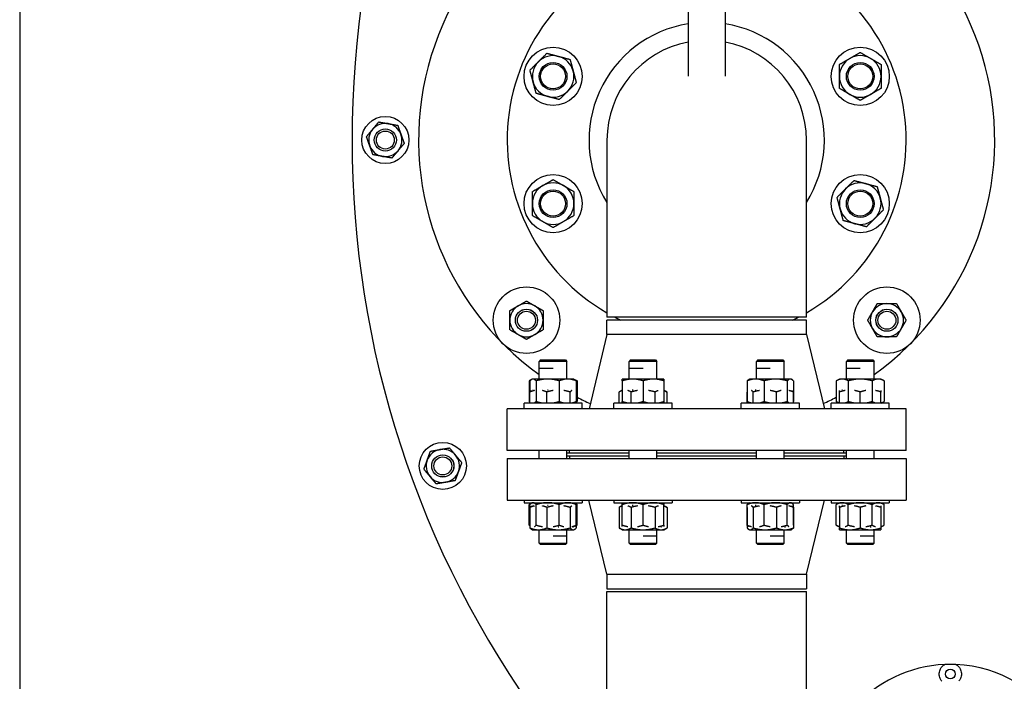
# Model space of a CAD drawing. Header units: inches. Extents: x 5 to 1128, y -85 to 748.
# Tile 89 of 256: x 173 to 195, y 212 to 227. Entities that reach past the tile are written whole.
import ezdxf

# ---------------------------------------------------------------- set-up
doc = ezdxf.new("R2010")
doc.units = ezdxf.units.IN
doc.header["$LTSCALE"] = 32
doc.header["$MEASUREMENT"] = 0
doc.layers.add('Visible (ANSI)', color=7, linetype='Continuous', lineweight=30)

msp = doc.modelspace()

# ---------------------------------------------------------------- linework, layer by layer
at = {"layer": 'Visible (ANSI)'}
for p, q in [((172.80726, 253.79617), (172.80726, 199.43367)), ((187.88726, 227.48367), (187.88726, 225.48397)), ((188.72726, 227.48367), (188.72726, 225.48397)), ((186.05726, 224.04617), (186.05726, 220.04617)), ((190.55726, 220.04617), (190.55726, 224.04617)), ((190.55726, 220.04617), (186.05726, 220.04617)), ((190.55726, 219.98367), (186.05726, 219.98367)), ((186.05726, 219.657), (186.05726, 219.98367)), ((190.55726, 219.657), (190.55726, 219.98367)), ((186.05726, 219.657), (185.65226, 217.98367)), ((190.55726, 219.657), (186.05726, 219.657)), ((190.55726, 219.657), (190.96226, 217.98367)), ((184.56151, 219.08367), (184.53021, 219.05237)), ((185.15521, 219.05237), (184.53021, 219.05237)), ((184.53021, 218.88966), (184.53021, 219.05237)), ((184.56151, 219.08367), (185.12391, 219.08367)), ((185.12391, 219.08367), (185.15521, 219.05237)), ((185.15521, 218.65267), (185.15521, 219.05237)), ((186.591, 219.08367), (186.5597, 219.05237)), ((187.1847, 219.05237), (186.5597, 219.05237)), ((186.5597, 218.88966), (186.5597, 219.05237)), ((186.591, 219.08367), (187.1534, 219.08367)), ((187.1534, 219.08367), (187.1847, 219.05237)), ((187.1847, 218.65267), (187.1847, 219.05237)), ((189.46113, 219.08367), (189.42983, 219.05237)), ((190.05483, 219.05237), (189.42983, 219.05237)), ((189.42983, 218.88966), (189.42983, 219.05237)), ((189.46113, 219.08367), (190.02353, 219.08367)), ((190.02353, 219.08367), (190.05483, 219.05237)), ((190.05483, 218.65267), (190.05483, 219.05237)), ((191.49061, 219.08367), (191.45931, 219.05237)), ((192.08431, 219.05237), (191.45931, 219.05237)), ((191.45931, 218.88966), (191.45931, 219.05237)), ((191.49061, 219.08367), (192.05301, 219.08367)), ((192.05301, 219.08367), (192.08431, 219.05237)), ((192.08431, 218.65267), (192.08431, 219.05237)), ((184.53021, 218.88966), (184.52992, 218.88937)), ((184.84257, 218.88937), (184.52992, 218.88937)), ((184.52992, 218.65267), (184.52992, 218.88937)), ((186.5597, 218.88966), (186.5594, 218.88937)), ((186.87205, 218.88937), (186.5594, 218.88937)), ((186.5594, 218.65267), (186.5594, 218.88937)), ((189.42983, 218.88966), (189.42953, 218.88937)), ((189.74218, 218.88937), (189.42953, 218.88937)), ((189.42953, 218.65267), (189.42953, 218.88937)), ((191.45931, 218.88966), (191.45902, 218.88937)), ((191.77166, 218.88937), (191.45902, 218.88937)), ((191.45902, 218.65267), (191.45902, 218.88937)), ((184.35743, 218.64312), (184.30145, 218.6108)), ((184.30145, 218.6108), (184.30145, 218.14754)), ((184.31989, 218.6108), (184.31989, 218.36063)), ((184.37396, 218.65267), (184.35743, 218.64312)), ((184.38994, 218.65267), (184.37396, 218.65267)), ((184.72139, 218.65267), (184.38994, 218.65267)), ((184.45998, 218.6108), (184.45998, 218.14754)), ((185.17417, 218.65267), (184.72139, 218.65267)), ((184.9828, 218.6108), (184.9828, 218.14754)), ((185.31146, 218.65267), (185.17417, 218.65267)), ((185.31146, 218.65267), (185.328, 218.64312)), ((185.328, 218.64312), (185.38398, 218.6108)), ((185.36554, 218.6108), (185.36554, 218.14754)), ((185.38398, 218.6108), (185.38398, 218.14754)), ((186.63783, 218.65267), (186.40345, 218.65267)), ((186.40345, 218.6108), (186.40345, 218.14754)), ((187.10658, 218.65267), (186.63783, 218.65267)), ((186.8722, 218.6108), (186.8722, 218.14754)), ((187.34095, 218.65267), (187.10658, 218.65267)), ((187.34095, 218.6108), (187.34095, 218.14754)), ((189.2195, 218.6108), (189.2195, 218.14754)), ((189.27358, 218.65267), (189.25704, 218.64312)), ((189.41087, 218.65267), (189.27358, 218.65267)), ((189.86365, 218.65267), (189.41087, 218.65267)), ((189.60224, 218.6108), (189.60224, 218.14754)), ((190.1951, 218.65267), (189.86365, 218.65267)), ((190.12506, 218.6108), (190.12506, 218.14754)), ((190.21108, 218.65267), (190.1951, 218.65267)), ((190.21108, 218.65267), (190.22761, 218.64312)), ((190.26515, 218.6108), (190.26515, 218.14754)), ((191.30306, 218.65267), (191.23055, 218.6108)), ((191.23055, 218.6108), (191.23055, 218.14754)), ((191.36586, 218.65267), (191.30306, 218.65267)), ((191.77181, 218.65267), (191.36586, 218.65267)), ((191.50118, 218.6108), (191.50118, 218.14754)), ((192.17776, 218.65267), (191.77181, 218.65267)), ((192.04244, 218.6108), (192.04244, 218.14754)), ((192.24056, 218.65267), (192.17776, 218.65267)), ((192.24056, 218.65267), (192.31308, 218.6108)), ((192.31308, 218.6108), (192.31308, 218.14754)), ((184.35743, 218.39279), (184.35713, 218.39262)), ((184.39415, 218.40217), (184.38569, 218.40217)), ((184.72929, 218.40217), (184.71294, 218.40217)), ((186.40315, 218.40217), (186.33064, 218.3603)), ((186.40345, 218.40217), (186.40315, 218.40217)), ((186.64779, 218.40217), (186.62742, 218.40217)), ((187.34095, 218.402), (187.41317, 218.3603)), ((189.42061, 218.40217), (189.40083, 218.40217)), ((191.37353, 218.40217), (191.35805, 218.40217)), ((184.3196, 218.10567), (184.3196, 218.3603)), ((184.70233, 218.10567), (184.70233, 218.3603)), ((185.22515, 218.10567), (185.22515, 218.3603)), ((186.33064, 218.10567), (186.33064, 218.3603)), ((186.60127, 218.10567), (186.60127, 218.3603)), ((187.14254, 218.10567), (187.14254, 218.3603)), ((187.41317, 218.10567), (187.41317, 218.3603)), ((189.21921, 218.10567), (189.21921, 218.3603)), ((189.3593, 218.10567), (189.3593, 218.3603)), ((189.88212, 218.10567), (189.88212, 218.3603)), ((190.26485, 218.10567), (190.26485, 218.3603)), ((191.30277, 218.10567), (191.30277, 218.3603)), ((191.77152, 218.10567), (191.77152, 218.3603)), ((192.24027, 218.10567), (192.24027, 218.3603)), ((192.80726, 217.98367), (183.80726, 217.98367)), ((183.80726, 217.04367), (183.80726, 217.98367)), ((185.49896, 218.10567), (184.18646, 218.10567)), ((184.18646, 217.98367), (184.18646, 218.10567)), ((184.3196, 218.13706), (184.30145, 218.14754)), ((185.32771, 218.11505), (185.328, 218.11522)), ((185.36524, 218.13672), (185.38398, 218.14754)), ((185.36524, 218.10567), (185.36524, 218.14721)), ((185.49896, 217.98367), (185.49896, 218.10567)), ((187.52845, 218.10567), (186.21595, 218.10567)), ((186.21595, 217.98367), (186.21595, 218.10567)), ((187.52845, 217.98367), (187.52845, 218.10567)), ((190.39858, 218.10567), (189.08608, 218.10567)), ((189.08608, 217.98367), (189.08608, 218.10567)), ((190.39858, 217.98367), (190.39858, 218.10567)), ((192.42806, 218.10567), (191.11556, 218.10567)), ((191.11556, 217.98367), (191.11556, 218.10567)), ((191.30277, 218.10584), (191.23055, 218.14754)), ((191.24869, 218.10567), (191.24869, 218.13706)), ((192.24056, 218.10567), (192.31308, 218.14754)), ((192.29434, 218.10567), (192.29434, 218.13672)), ((192.42806, 217.98367), (192.42806, 218.10567)), ((192.80726, 217.04367), (192.80726, 217.98367)), ((183.80697, 216.86067), (192.80697, 216.86067)), ((183.80697, 216.86067), (183.80697, 215.92067)), ((192.80726, 217.04367), (183.80726, 217.04367)), ((184.52992, 216.86067), (184.52992, 217.04367)), ((185.15521, 216.86067), (185.15521, 217.04367)), ((186.5594, 216.98367), (185.15521, 216.98367)), ((185.15521, 216.92117), (186.5594, 216.92117)), ((185.21197, 216.92067), (186.5594, 216.92067)), ((185.21197, 216.92067), (185.21197, 216.86067)), ((185.21226, 216.98367), (185.21226, 217.04367)), ((186.5594, 216.86067), (186.5594, 217.04367)), ((187.1847, 216.86067), (187.1847, 217.04367)), ((189.42953, 216.98367), (187.1847, 216.98367)), ((187.1847, 216.92117), (189.42953, 216.92117)), ((187.1847, 216.92067), (189.42953, 216.92067)), ((189.42953, 216.86067), (189.42953, 217.04367)), ((190.05483, 216.86067), (190.05483, 217.04367)), ((191.45902, 216.98367), (190.05483, 216.98367)), ((190.05483, 216.92117), (191.45902, 216.92117)), ((190.05483, 216.92067), (191.40197, 216.92067)), ((191.40197, 216.92067), (191.40197, 216.86067)), ((191.40226, 216.98367), (191.40226, 217.04367)), ((191.45902, 216.86067), (191.45902, 217.04367)), ((192.08431, 216.86067), (192.08431, 217.04367)), ((192.80697, 216.86067), (192.80697, 215.92067)), ((183.80697, 215.92067), (192.80697, 215.92067)), ((184.18646, 215.92067), (184.18646, 215.86167)), ((184.18646, 215.86167), (185.49896, 215.86167)), ((184.35743, 215.85212), (184.30145, 215.8198)), ((184.30145, 215.35654), (184.30145, 215.8198)), ((184.3196, 215.7568), (184.3196, 215.29354)), ((184.31989, 215.75713), (184.31989, 215.8198)), ((184.35743, 215.78929), (184.35713, 215.78912)), ((184.37396, 215.86167), (184.35743, 215.85212)), ((184.39415, 215.79867), (184.38569, 215.79867)), ((184.45998, 215.35654), (184.45998, 215.8198)), ((184.70233, 215.7568), (184.70233, 215.29354)), ((184.72929, 215.79867), (184.71294, 215.79867)), ((184.9828, 215.35654), (184.9828, 215.8198)), ((185.22515, 215.7568), (185.22515, 215.29354)), ((185.31146, 215.86167), (185.328, 215.85212)), ((185.328, 215.85212), (185.38398, 215.8198)), ((185.36554, 215.35654), (185.36554, 215.8198)), ((185.38398, 215.35654), (185.38398, 215.8198)), ((185.49896, 215.92067), (185.49896, 215.86167)), ((186.05697, 214.24734), (185.65197, 215.92067)), ((186.21595, 215.92067), (186.21595, 215.86167)), ((186.21595, 215.86167), (187.52845, 215.86167)), ((186.40315, 215.79867), (186.33064, 215.7568)), ((186.33064, 215.7568), (186.33064, 215.29354)), ((186.40345, 215.79867), (186.40315, 215.79867)), ((186.40345, 215.35654), (186.40345, 215.8198)), ((186.60127, 215.7568), (186.60127, 215.29354)), ((186.64779, 215.79867), (186.62742, 215.79867)), ((186.8722, 215.35654), (186.8722, 215.8198)), ((187.14254, 215.7568), (187.14254, 215.29354)), ((187.34095, 215.35654), (187.34095, 215.8198)), ((187.34095, 215.7985), (187.41317, 215.7568)), ((187.41317, 215.7568), (187.41317, 215.29354)), ((187.52845, 215.92067), (187.52845, 215.86167)), ((189.08608, 215.92067), (189.08608, 215.86167)), ((189.08608, 215.86167), (190.39858, 215.86167)), ((189.21921, 215.7568), (189.21921, 215.29354)), ((189.2195, 215.35654), (189.2195, 215.8198)), ((189.27358, 215.86167), (189.25704, 215.85212)), ((189.3593, 215.7568), (189.3593, 215.29354)), ((189.42061, 215.79867), (189.40083, 215.79867)), ((189.60224, 215.35654), (189.60224, 215.8198)), ((189.88212, 215.7568), (189.88212, 215.29354)), ((190.12506, 215.35654), (190.12506, 215.8198)), ((190.21108, 215.86167), (190.22761, 215.85212)), ((190.26485, 215.7568), (190.26485, 215.29354)), ((190.26515, 215.35654), (190.26515, 215.8198)), ((190.39858, 215.92067), (190.39858, 215.86167)), ((190.55697, 214.24734), (190.96197, 215.92067)), ((191.11556, 215.92067), (191.11556, 215.86167)), ((191.11556, 215.86167), (192.42806, 215.86167)), ((191.30306, 215.86167), (191.23055, 215.8198)), ((191.23055, 215.35654), (191.23055, 215.8198)), ((191.30277, 215.7568), (191.30277, 215.29354)), ((191.37353, 215.79867), (191.35805, 215.79867)), ((191.50118, 215.35654), (191.50118, 215.8198)), ((191.77152, 215.7568), (191.77152, 215.29354)), ((192.04244, 215.35654), (192.04244, 215.8198)), ((192.24027, 215.7568), (192.24027, 215.29354)), ((192.24056, 215.86167), (192.31308, 215.8198)), ((192.31308, 215.35654), (192.31308, 215.8198)), ((192.42806, 215.92067), (192.42806, 215.86167)), ((184.3196, 215.34606), (184.30145, 215.35654)), ((184.95584, 215.31467), (184.97219, 215.31467)), ((185.29099, 215.31467), (185.29945, 215.31467)), ((185.32771, 215.32405), (185.328, 215.32422)), ((185.36524, 215.34572), (185.38398, 215.35654)), ((185.36524, 215.35621), (185.36524, 215.29354)), ((186.40315, 215.25167), (186.33064, 215.29354)), ((187.27019, 215.31467), (187.28567, 215.31467)), ((187.34065, 215.25167), (187.41317, 215.29354)), ((190.06374, 215.31467), (190.08353, 215.31467)), ((191.30277, 215.31484), (191.23055, 215.35654)), ((191.99592, 215.31467), (192.0163, 215.31467)), ((192.24027, 215.31467), (192.24056, 215.31467)), ((192.24056, 215.31467), (192.31308, 215.35654)), ((184.37367, 215.25167), (184.35713, 215.26122)), ((184.37367, 215.25167), (184.51096, 215.25167)), ((184.51096, 215.25167), (184.96374, 215.25167)), ((184.52992, 214.95197), (184.52992, 215.25167)), ((184.84257, 215.11497), (185.15521, 215.11497)), ((184.96374, 215.25167), (185.2952, 215.25167)), ((185.15492, 215.11467), (185.15521, 215.11497)), ((185.15492, 214.95197), (185.15492, 215.11467)), ((185.15521, 215.11497), (185.15521, 215.25167)), ((185.2952, 215.25167), (185.31117, 215.25167)), ((185.31117, 215.25167), (185.32771, 215.26122)), ((186.40315, 215.25167), (186.46596, 215.25167)), ((186.46596, 215.25167), (186.8719, 215.25167)), ((186.5594, 214.95197), (186.5594, 215.25167)), ((186.8719, 215.25167), (187.27785, 215.25167)), ((186.87205, 215.11497), (187.1847, 215.11497)), ((187.1844, 215.11467), (187.1847, 215.11497)), ((187.1844, 214.95197), (187.1844, 215.11467)), ((187.1847, 215.11497), (187.1847, 215.25167)), ((187.27785, 215.25167), (187.34065, 215.25167)), ((189.27328, 215.25167), (189.25674, 215.26122)), ((189.27328, 215.25167), (189.28925, 215.25167)), ((189.28925, 215.25167), (189.62071, 215.25167)), ((189.42953, 214.95197), (189.42953, 215.25167)), ((189.62071, 215.25167), (190.07349, 215.25167)), ((189.74218, 215.11497), (190.05483, 215.11497)), ((190.05453, 215.11467), (190.05483, 215.11497)), ((190.05453, 214.95197), (190.05453, 215.11467)), ((190.05483, 215.11497), (190.05483, 215.25167)), ((190.07349, 215.25167), (190.21078, 215.25167)), ((190.21078, 215.25167), (190.22732, 215.26122)), ((191.30277, 215.25167), (191.53714, 215.25167)), ((191.45902, 214.95197), (191.45902, 215.25167)), ((191.53714, 215.25167), (192.00589, 215.25167)), ((191.77166, 215.11497), (192.08431, 215.11497)), ((192.00589, 215.25167), (192.24027, 215.25167)), ((192.08402, 215.11467), (192.08431, 215.11497)), ((192.08402, 214.95197), (192.08402, 215.11467)), ((192.08431, 215.11497), (192.08431, 215.25167)), ((184.52992, 214.95197), (185.15492, 214.95197)), ((184.56122, 214.92067), (184.52992, 214.95197)), ((185.12362, 214.92067), (184.56122, 214.92067)), ((185.12362, 214.92067), (185.15492, 214.95197)), ((186.5594, 214.95197), (187.1844, 214.95197)), ((186.5907, 214.92067), (186.5594, 214.95197)), ((187.1531, 214.92067), (186.5907, 214.92067)), ((187.1531, 214.92067), (187.1844, 214.95197)), ((189.42953, 214.95197), (190.05453, 214.95197)), ((189.46083, 214.92067), (189.42953, 214.95197)), ((190.02323, 214.92067), (189.46083, 214.92067)), ((190.02323, 214.92067), (190.05453, 214.95197)), ((191.45902, 214.95197), (192.08402, 214.95197)), ((191.49032, 214.92067), (191.45902, 214.95197)), ((192.05272, 214.92067), (191.49032, 214.92067)), ((192.05272, 214.92067), (192.08402, 214.95197)), ((186.05697, 214.24734), (190.55697, 214.24734)), ((186.05697, 214.24734), (186.05697, 213.92067)), ((190.55697, 214.24734), (190.55697, 213.92067)), ((186.05697, 213.92067), (190.55697, 213.92067)), ((186.05697, 213.85817), (190.55697, 213.85817)), ((186.05697, 191.92117), (186.05697, 213.85817)), ((190.55697, 208.681), (190.55697, 213.85817))]:
    msp.add_line(p, q, dxfattribs=at)
for centre, radius in [((184.84271, 225.48123), 0.65625), ((191.77181, 225.48123), 0.65625), ((184.84271, 225.48123), 0.31271), ((184.84271, 225.48123), 0.3125), ((184.84271, 225.48123), 0.2812), ((191.77181, 225.48123), 0.31271), ((191.77181, 225.48123), 0.3125), ((191.77181, 225.48123), 0.2812), ((181.05726, 224.04617), 0.53125), ((181.05726, 224.04617), 0.25014), ((181.05726, 224.04617), 0.25), ((181.05726, 224.04617), 0.20281), ((184.84271, 222.61111), 0.65625), ((191.77181, 222.61111), 0.65625), ((184.84271, 222.61111), 0.31271), ((184.84271, 222.61111), 0.3125), ((184.84271, 222.61111), 0.2812), ((191.77181, 222.61111), 0.31271), ((191.77181, 222.61111), 0.3125), ((191.77181, 222.61111), 0.2812), ((184.2414, 219.98031), 0.75), ((192.37313, 219.98031), 0.75), ((184.2414, 219.98031), 0.25014), ((184.2414, 219.98031), 0.25), ((184.2414, 219.98031), 0.20281), ((192.37313, 219.98031), 0.25014), ((192.37313, 219.98031), 0.25), ((192.37313, 219.98031), 0.20281), ((182.35387, 216.69274), 0.53125), ((182.35387, 216.69274), 0.25014), ((182.35387, 216.69274), 0.25), ((182.35387, 216.69274), 0.20281), ((193.80476, 211.99617), 0.109)]:
    msp.add_circle(centre, radius, dxfattribs=at)
for centre, radius, start, end in [((202.55726, 224.04617), 22.25, 3.136973, 222.13328), ((188.30726, 224.04617), 6.5, 95.918499, 234.469956), ((188.30726, 224.04617), 6.5, 305.526846, 84.081501), ((188.30726, 224.04617), 4.5, 108.363804, 240), ((188.30726, 224.04617), 4.5, 300, 71.636196), ((188.30726, 224.04617), 2.655, 99.101974, 212.063786), ((188.30726, 224.04617), 2.655, 327.936214, 80.898026), ((188.30726, 224.04617), 2.25, 100.758318, 180), ((188.30726, 224.04617), 2.25, 0, 79.241682), ((184.84271, 225.48123), 0.46875, 75, 135), ((184.84271, 225.48123), 0.46875, 15, 75), ((191.77181, 225.48123), 0.46875, 60, 120), ((184.84271, 225.48123), 0.46875, 135, 195), ((191.77181, 225.48123), 0.46875, 120, 180), ((191.77181, 225.48123), 0.46875, 0, 60), ((184.84271, 225.48123), 0.46875, 315, 15), ((184.84271, 225.48123), 0.46875, 195, 255), ((191.77181, 225.48123), 0.46875, 180, 240), ((191.77181, 225.48123), 0.46875, 300, 0), ((184.84271, 225.48123), 0.46875, 255, 315), ((191.77181, 225.48123), 0.46875, 240, 300), ((181.05726, 224.04617), 0.375, 80, 140), ((181.05726, 224.04617), 0.375, 20, 80), ((181.05726, 224.04617), 0.375, 140, 200), ((181.05726, 224.04617), 0.375, 320, 20), ((181.05726, 224.04617), 0.375, 200, 260), ((181.05726, 224.04617), 0.375, 260, 320), ((184.84271, 222.61111), 0.46875, 60, 120), ((191.77181, 222.61111), 0.46875, 75, 135), ((191.77181, 222.61111), 0.46875, 15, 75), ((184.84271, 222.61111), 0.46875, 120, 180), ((184.84271, 222.61111), 0.46875, 0, 60), ((191.77181, 222.61111), 0.46875, 135, 195), ((184.84271, 222.61111), 0.46875, 180, 240), ((184.84271, 222.61111), 0.46875, 300, 0), ((191.77181, 222.61111), 0.46875, 315, 15), ((191.77181, 222.61111), 0.46875, 195, 255), ((184.84271, 222.61111), 0.46875, 240, 300), ((191.77181, 222.61111), 0.46875, 255, 315), ((184.2414, 219.98031), 0.375, 120, 180), ((184.2414, 219.98031), 0.375, 60, 120), ((184.2414, 219.98031), 0.375, 0, 60), ((192.37313, 219.98031), 0.375, 150, 210), ((192.37313, 219.98031), 0.375, 90, 150), ((192.37313, 219.98031), 0.375, 30, 90), ((192.37313, 219.98031), 0.375, 330, 30), ((184.2414, 219.98031), 0.375, 180, 240), ((184.2414, 219.98031), 0.375, 300, 0), ((188.30726, 224.04617), 4.5, 242.733956, 244.525631), ((188.30726, 224.04617), 4.5, 295.474369, 297.266044), ((192.37313, 219.98031), 0.375, 210, 270), ((192.37313, 219.98031), 0.375, 270, 330), ((184.2414, 219.98031), 0.375, 240, 300), ((188.30726, 224.04617), 6.5, 243.273269, 246.16467), ((188.30726, 224.04617), 6.5, 293.83533, 296.726731), ((182.35387, 216.69274), 0.375, 100, 160), ((182.35387, 216.69274), 0.375, 40, 100), ((182.35387, 216.69274), 0.375, 340, 40), ((182.35387, 216.69274), 0.375, 160, 220), ((182.35387, 216.69274), 0.375, 220, 280), ((182.35387, 216.69274), 0.375, 280, 340), ((193.80476, 209.30867), 2.90625, 92.481484, 185.606017), ((193.80476, 209.30867), 2.90625, 87.518516, 92.481484), ((193.80476, 209.30867), 2.90625, 332.481484, 87.518516)]:
    msp.add_arc(centre, radius, start, end, dxfattribs=at)
for points, weights in [([(184.51126, 225.81269), (184.60007, 225.9015), (184.70262, 226.00406)], [1, 1.0379548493, 1]), ([(184.70262, 226.00406), (184.84271, 225.96652), (184.96404, 225.93401)], [1, 1.0379548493, 1]), ([(184.96404, 225.93401), (185.08536, 225.9015), (185.22545, 225.86397)], [1, 1.0379548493, 1]), ([(191.53744, 225.88718), (191.64621, 225.94998), (191.77181, 226.0225)], [1, 1.0379548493, 1]), ([(191.77181, 226.0225), (191.89741, 225.94998), (192.00619, 225.88718)], [1, 1.0379548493, 1]), ([(184.31989, 225.62132), (184.42245, 225.72388), (184.51126, 225.81269)], [1, 1.0379548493, 1]), ([(185.22545, 225.86397), (185.26298, 225.72388), (185.29549, 225.60255)], [1, 1.0379548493, 1]), ([(191.30306, 225.75187), (191.42866, 225.82438), (191.53744, 225.88718)], [1, 1.0379548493, 1]), ([(191.30306, 225.48123), (191.30306, 225.60683), (191.30306, 225.75187)], [1, 1.0379548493, 1]), ([(192.00619, 225.88718), (192.11496, 225.82438), (192.24056, 225.75187)], [1, 1.0379548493, 1]), ([(192.24056, 225.75187), (192.24056, 225.60683), (192.24056, 225.48123)], [1, 1.0379548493, 1]), ([(184.38994, 225.35991), (184.35743, 225.48123), (184.31989, 225.62132)], [1, 1.0379548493, 1]), ([(185.29549, 225.60255), (185.328, 225.48123), (185.36554, 225.34114)], [1, 1.0379548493, 1]), ([(184.45998, 225.0985), (184.42245, 225.23859), (184.38994, 225.35991)], [1, 1.0379548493, 1]), ([(185.36554, 225.34114), (185.26298, 225.23859), (185.17417, 225.14978)], [1, 1.0379548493, 1]), ([(191.30306, 225.2106), (191.30306, 225.35563), (191.30306, 225.48123)], [1, 1.0379548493, 1]), ([(192.24056, 225.48123), (192.24056, 225.35563), (192.24056, 225.2106)], [1, 1.0379548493, 1]), ([(184.72139, 225.02845), (184.60007, 225.06096), (184.45998, 225.0985)], [1, 1.0379548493, 1]), ([(185.17417, 225.14978), (185.08536, 225.06096), (184.9828, 224.95841)], [1, 1.0379548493, 1]), ([(191.53744, 225.07528), (191.42866, 225.13808), (191.30306, 225.2106)], [1, 1.0379548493, 1]), ([(191.77181, 224.93997), (191.64621, 225.01248), (191.53744, 225.07528)], [1, 1.0379548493, 1]), ([(192.00619, 225.07528), (191.89741, 225.01248), (191.77181, 224.93997)], [1, 1.0379548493, 1]), ([(192.24056, 225.2106), (192.11496, 225.13808), (192.00619, 225.07528)], [1, 1.0379548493, 1]), ([(184.9828, 224.95841), (184.84271, 224.99595), (184.72139, 225.02845)], [1, 1.0379548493, 1]), ([(180.77, 224.28721), (180.83458, 224.36419), (180.90916, 224.45307)], [1, 1.0379548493, 1]), ([(180.90916, 224.45307), (181.02343, 224.43292), (181.12238, 224.41547)], [1, 1.0379548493, 1]), ([(181.12238, 224.41547), (181.22134, 224.39802), (181.3356, 224.37788)], [1, 1.0379548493, 1]), ([(181.3356, 224.37788), (181.37528, 224.26885), (181.40965, 224.17443)], [1, 1.0379548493, 1]), ([(180.63083, 224.12136), (180.70541, 224.21024), (180.77, 224.28721)], [1, 1.0379548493, 1]), ([(181.40965, 224.17443), (181.44401, 224.08001), (181.4837, 223.97098)], [1, 1.0379548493, 1]), ([(180.70488, 223.91791), (180.67051, 224.01233), (180.63083, 224.12136)], [1, 1.0379548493, 1]), ([(181.4837, 223.97098), (181.40912, 223.8821), (181.34453, 223.80512)], [1, 1.0379548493, 1]), ([(180.77893, 223.71446), (180.73924, 223.82349), (180.70488, 223.91791)], [1, 1.0379548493, 1]), ([(180.99214, 223.67687), (180.89319, 223.69431), (180.77893, 223.71446)], [1, 1.0379548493, 1]), ([(181.34453, 223.80512), (181.27994, 223.72815), (181.20536, 223.63927)], [1, 1.0379548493, 1]), ([(181.20536, 223.63927), (181.0911, 223.65942), (180.99214, 223.67687)], [1, 1.0379548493, 1]), ([(184.60834, 223.01706), (184.71711, 223.07986), (184.84271, 223.15237)], [1, 1.0379548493, 1]), ([(184.84271, 223.15237), (184.96832, 223.07986), (185.07709, 223.01706)], [1, 1.0379548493, 1]), ([(191.44036, 222.94256), (191.52917, 223.03138), (191.63172, 223.13393)], [1, 1.0379548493, 1]), ([(191.63172, 223.13393), (191.77181, 223.09639), (191.89313, 223.06388)], [1, 1.0379548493, 1]), ([(191.89313, 223.06388), (192.01445, 223.03138), (192.15454, 222.99384)], [1, 1.0379548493, 1]), ([(184.37396, 222.88174), (184.49957, 222.95426), (184.60834, 223.01706)], [1, 1.0379548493, 1]), ([(184.37396, 222.61111), (184.37396, 222.73671), (184.37396, 222.88174)], [1, 1.0379548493, 1]), ([(185.07709, 223.01706), (185.18586, 222.95426), (185.31146, 222.88174)], [1, 1.0379548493, 1]), ([(185.31146, 222.88174), (185.31146, 222.73671), (185.31146, 222.61111)], [1, 1.0379548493, 1]), ([(191.24899, 222.7512), (191.35154, 222.85375), (191.44036, 222.94256)], [1, 1.0379548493, 1]), ([(192.15454, 222.99384), (192.19208, 222.85375), (192.22459, 222.73243)], [1, 1.0379548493, 1]), ([(184.37396, 222.34047), (184.37396, 222.48551), (184.37396, 222.61111)], [1, 1.0379548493, 1]), ([(185.31146, 222.61111), (185.31146, 222.48551), (185.31146, 222.34047)], [1, 1.0379548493, 1]), ([(191.31903, 222.48979), (191.28653, 222.61111), (191.24899, 222.7512)], [1, 1.0379548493, 1]), ([(192.22459, 222.73243), (192.2571, 222.61111), (192.29463, 222.47102)], [1, 1.0379548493, 1]), ([(191.38908, 222.22837), (191.35154, 222.36846), (191.31903, 222.48979)], [1, 1.0379548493, 1]), ([(192.29463, 222.47102), (192.19208, 222.36846), (192.10327, 222.27965)], [1, 1.0379548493, 1]), ([(184.60834, 222.20516), (184.49957, 222.26796), (184.37396, 222.34047)], [1, 1.0379548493, 1]), ([(184.84271, 222.06984), (184.71711, 222.14236), (184.60834, 222.20516)], [1, 1.0379548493, 1]), ([(185.07709, 222.20516), (184.96832, 222.14236), (184.84271, 222.06984)], [1, 1.0379548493, 1]), ([(185.31146, 222.34047), (185.18586, 222.26796), (185.07709, 222.20516)], [1, 1.0379548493, 1]), ([(191.65049, 222.15833), (191.52917, 222.19084), (191.38908, 222.22837)], [1, 1.0379548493, 1]), ([(191.9119, 222.08828), (191.77181, 222.12582), (191.65049, 222.15833)], [1, 1.0379548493, 1]), ([(192.10327, 222.27965), (192.01445, 222.19084), (191.9119, 222.08828)], [1, 1.0379548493, 1]), ([(184.0539, 220.30507), (184.14092, 220.35531), (184.2414, 220.41332)], [1, 1.0379548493, 1]), ([(184.2414, 220.41332), (184.34188, 220.35531), (184.4289, 220.30507)], [1, 1.0379548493, 1]), ([(183.8664, 220.19681), (183.96688, 220.25482), (184.0539, 220.30507)], [1, 1.0379548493, 1]), ([(183.8664, 219.98031), (183.8664, 220.08079), (183.8664, 220.19681)], [1, 1.0379548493, 1]), ([(184.4289, 220.30507), (184.51592, 220.25482), (184.6164, 220.19681)], [1, 1.0379548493, 1]), ([(184.6164, 220.19681), (184.6164, 220.08079), (184.6164, 219.98031)], [1, 1.0379548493, 1]), ([(191.94011, 219.98031), (191.99813, 220.08079), (192.04837, 220.16781)], [1, 1.0379548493, 1]), ([(192.04837, 220.16781), (192.09861, 220.25482), (192.15662, 220.35531)], [1, 1.0379548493, 1]), ([(192.15662, 220.35531), (192.27265, 220.35531), (192.37313, 220.35531)], [1, 1.0379548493, 1]), ([(192.37313, 220.35531), (192.47361, 220.35531), (192.58963, 220.35531)], [1, 1.0379548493, 1]), ([(192.58963, 220.35531), (192.64765, 220.25482), (192.69789, 220.16781)], [1, 1.0379548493, 1]), ([(192.69789, 220.16781), (192.74813, 220.08079), (192.80614, 219.98031)], [1, 1.0379548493, 1]), ([(183.8664, 219.7638), (183.8664, 219.87982), (183.8664, 219.98031)], [1, 1.0379548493, 1]), ([(184.6164, 219.98031), (184.6164, 219.87982), (184.6164, 219.7638)], [1, 1.0379548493, 1]), ([(192.04837, 219.79281), (191.99813, 219.87982), (191.94011, 219.98031)], [1, 1.0379548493, 1]), ([(192.80614, 219.98031), (192.74813, 219.87982), (192.69789, 219.79281)], [1, 1.0379548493, 1]), ([(184.0539, 219.65555), (183.96688, 219.70579), (183.8664, 219.7638)], [1, 1.0379548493, 1]), ([(184.6164, 219.7638), (184.51592, 219.70579), (184.4289, 219.65555)], [1, 1.0379548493, 1]), ([(192.15662, 219.60531), (192.09861, 219.70579), (192.04837, 219.79281)], [1, 1.0379548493, 1]), ([(192.69789, 219.79281), (192.64765, 219.70579), (192.58963, 219.60531)], [1, 1.0379548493, 1]), ([(184.2414, 219.54729), (184.14092, 219.60531), (184.0539, 219.65555)], [1, 1.0379548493, 1]), ([(184.4289, 219.65555), (184.34188, 219.60531), (184.2414, 219.54729)], [1, 1.0379548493, 1]), ([(192.37313, 219.60531), (192.27265, 219.60531), (192.15662, 219.60531)], [1, 1.0379548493, 1]), ([(192.58963, 219.60531), (192.47361, 219.60531), (192.37313, 219.60531)], [1, 1.0379548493, 1]), ([(184.33968, 218.63037), (184.32118, 218.6222), (184.30145, 218.6108)], [1.01477953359, 1.01005189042, 1]), ([(184.38994, 218.65267), (184.35743, 218.65267), (184.31989, 218.6108)], [1, 1.0379548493, 1]), ([(184.45998, 218.6108), (184.42245, 218.65267), (184.38994, 218.65267)], [1, 1.0379548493, 1]), ([(184.72139, 218.65267), (184.60007, 218.65267), (184.45998, 218.6108)], [1, 1.0379548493, 1]), ([(184.9828, 218.6108), (184.84271, 218.65267), (184.72139, 218.65267)], [1, 1.0379548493, 1]), ([(185.17417, 218.65267), (185.08536, 218.65267), (184.9828, 218.6108)], [1, 1.0379548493, 1]), ([(185.36554, 218.6108), (185.26298, 218.65267), (185.17417, 218.65267)], [1, 1.0379548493, 1]), ([(185.328, 218.64312), (185.34575, 218.63288), (185.36554, 218.6108)], [1.01895290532, 1.01965956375, 1]), ([(185.38398, 218.6108), (185.36425, 218.6222), (185.34575, 218.63037)], [1, 1.01005189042, 1.01477953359]), ([(186.40345, 218.6108), (186.40345, 218.65267), (186.40345, 218.65267)], [1, 1.0379548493, 1]), ([(186.63783, 218.65267), (186.52905, 218.65267), (186.40345, 218.6108)], [1, 1.0379548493, 1]), ([(186.8722, 218.6108), (186.7466, 218.65267), (186.63783, 218.65267)], [1, 1.0379548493, 1]), ([(187.10658, 218.65267), (186.9978, 218.65267), (186.8722, 218.6108)], [1, 1.0379548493, 1]), ([(187.34095, 218.6108), (187.21535, 218.65267), (187.10658, 218.65267)], [1, 1.0379548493, 1]), ([(187.34095, 218.65267), (187.34095, 218.65267), (187.34095, 218.6108)], [1, 1.0379548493, 1]), ([(189.41087, 218.65267), (189.32206, 218.65267), (189.2195, 218.6108)], [1, 1.0379548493, 1]), ([(189.2195, 218.6108), (189.2393, 218.63288), (189.25704, 218.64312)], [1, 1.01965956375, 1.01895290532]), ([(189.60224, 218.6108), (189.49968, 218.65267), (189.41087, 218.65267)], [1, 1.0379548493, 1]), ([(189.86365, 218.65267), (189.74233, 218.65267), (189.60224, 218.6108)], [1, 1.0379548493, 1]), ([(190.12506, 218.6108), (189.98497, 218.65267), (189.86365, 218.65267)], [1, 1.0379548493, 1]), ([(190.1951, 218.65267), (190.1626, 218.65267), (190.12506, 218.6108)], [1, 1.0379548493, 1]), ([(190.26515, 218.6108), (190.22761, 218.65267), (190.1951, 218.65267)], [1, 1.0379548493, 1]), ([(191.36586, 218.65267), (191.30306, 218.65267), (191.23055, 218.6108)], [1, 1.0379548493, 1]), ([(191.50118, 218.6108), (191.42866, 218.65267), (191.36586, 218.65267)], [1, 1.0379548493, 1]), ([(191.77181, 218.65267), (191.64621, 218.65267), (191.50118, 218.6108)], [1, 1.0379548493, 1]), ([(192.04244, 218.6108), (191.89741, 218.65267), (191.77181, 218.65267)], [1, 1.0379548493, 1]), ([(192.17776, 218.65267), (192.11496, 218.65267), (192.04244, 218.6108)], [1, 1.0379548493, 1]), ([(192.31308, 218.6108), (192.24056, 218.65267), (192.17776, 218.65267)], [1, 1.0379548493, 1]), ([(184.42255, 218.39271), (184.37389, 218.38247), (184.3196, 218.3603)], [1.01894667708, 1.01974130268, 1]), ([(184.3196, 218.3603), (184.33939, 218.38238), (184.35713, 218.39262)], [1, 1.01965956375, 1.01895290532]), ([(184.70233, 218.3603), (184.6482, 218.3824), (184.59967, 218.39265)], [1, 1.01968146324, 1.0189513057]), ([(184.84257, 218.39265), (184.77627, 218.3824), (184.70233, 218.3603)], [1.0189513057, 1.01968146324, 1]), ([(185.22515, 218.3603), (185.15151, 218.38231), (185.08547, 218.39256)], [1, 1.01959974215, 1.01895701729]), ([(185.26258, 218.39256), (185.24489, 218.38231), (185.22515, 218.3603)], [1.01895701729, 1.01959974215, 1]), ([(186.40345, 218.39271), (186.36904, 218.38247), (186.33064, 218.3603)], [1.01894644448, 1.01974418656, 1]), ([(186.60127, 218.3603), (186.56296, 218.38242), (186.52861, 218.39267)], [1, 1.0197018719, 1.01894976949]), ([(186.7466, 218.39267), (186.6779, 218.38242), (186.60127, 218.3603)], [1.01894976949, 1.0197018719, 1]), ([(187.14254, 218.3603), (187.06623, 218.38233), (186.9978, 218.39258)], [1, 1.01961726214, 1.01895585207]), ([(187.21491, 218.39258), (187.18069, 218.38233), (187.14254, 218.3603)], [1.01895585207, 1.01961726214, 1]), ([(187.41317, 218.3603), (187.3751, 218.38228), (187.34095, 218.39253)], [1, 1.01957496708, 1.01895860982]), ([(189.3593, 218.3603), (189.33945, 218.38244), (189.32165, 218.39268)], [1, 1.01971939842, 1.01894841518]), ([(189.49979, 218.39268), (189.43338, 218.38244), (189.3593, 218.3603)], [1.01894841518, 1.01971939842, 1]), ([(189.88212, 218.3603), (189.80834, 218.38235), (189.74218, 218.3926)], [1, 1.01963766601, 1.01895445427]), ([(189.98457, 218.3926), (189.93613, 218.38235), (189.88212, 218.3603)], [1.01895445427, 1.01963766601, 1]), ([(190.26485, 218.3603), (190.211, 218.38229), (190.1627, 218.39254)], [1, 1.01957784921, 1.01895842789]), ([(190.22746, 218.39254), (190.24514, 218.38229), (190.26485, 218.3603)], [1.01895842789, 1.01957784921, 1]), ([(191.30277, 218.3603), (191.30277, 218.38246), (191.30277, 218.3927)], [1, 1.01973284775, 1.01894735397]), ([(191.42881, 218.3927), (191.36923, 218.38246), (191.30277, 218.3603)], [1.01894735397, 1.01973284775, 1]), ([(191.77152, 218.3603), (191.70529, 218.38238), (191.64591, 218.39262)], [1, 1.01965956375, 1.01895290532]), ([(191.89712, 218.39262), (191.83774, 218.38238), (191.77152, 218.3603)], [1.01895290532, 1.01965956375, 1]), ([(192.24027, 218.3603), (192.17428, 218.3823), (192.11511, 218.39255)], [1, 1.01958629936, 1.01895788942]), ([(192.24027, 218.39255), (192.24027, 218.3823), (192.24027, 218.3603)], [1.01895788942, 1.01958629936, 1]), ([(189.2195, 218.36063), (189.21936, 218.36047), (189.21921, 218.3603)], [1.00028674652, 1.00014391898, 1]), ([(184.30145, 218.14754), (184.31067, 218.14221), (184.3196, 218.1376)], [1, 1.00467125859, 1.00819269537]), ([(184.42255, 218.11528), (184.44025, 218.12553), (184.45998, 218.14754)], [1.01895701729, 1.01959974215, 1]), ([(184.45998, 218.14754), (184.53363, 218.12553), (184.59967, 218.11528)], [1, 1.01959974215, 1.01895701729]), ([(184.84257, 218.11519), (184.90886, 218.12544), (184.9828, 218.14754)], [1.0189513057, 1.01968146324, 1]), ([(184.9828, 218.14754), (185.03694, 218.12544), (185.08547, 218.11519)], [1, 1.01968146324, 1.0189513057]), ([(185.26258, 218.11513), (185.31124, 218.12537), (185.36554, 218.14754)], [1.01894667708, 1.01974130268, 1]), ([(185.36554, 218.14754), (185.34575, 218.12546), (185.328, 218.11522)], [1, 1.01965956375, 1.01895290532]), ([(185.36524, 218.1373), (185.37446, 218.14204), (185.38398, 218.14754)], [1.00842533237, 1.00482639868, 1]), ([(186.40345, 218.14754), (186.46943, 218.12554), (186.52861, 218.11529)], [1, 1.01958629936, 1.01895788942]), ([(186.40345, 218.11529), (186.40345, 218.12554), (186.40345, 218.14754)], [1.01895788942, 1.01958629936, 1]), ([(186.7466, 218.11522), (186.80597, 218.12546), (186.8722, 218.14754)], [1.01895290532, 1.01965956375, 1]), ([(186.8722, 218.14754), (186.93843, 218.12546), (186.9978, 218.11522)], [1, 1.01965956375, 1.01895290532]), ([(187.21491, 218.11514), (187.27448, 218.12538), (187.34095, 218.14754)], [1.01894735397, 1.01973284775, 1]), ([(187.34095, 218.14754), (187.34095, 218.12538), (187.34095, 218.11514)], [1, 1.01973284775, 1.01894735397]), ([(189.2195, 218.14754), (189.27336, 218.12555), (189.32165, 218.1153)], [1, 1.01957784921, 1.01895842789]), ([(189.25689, 218.1153), (189.23921, 218.12555), (189.2195, 218.14754)], [1.01895842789, 1.01957784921, 1]), ([(189.49979, 218.11524), (189.54822, 218.12549), (189.60224, 218.14754)], [1.01895445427, 1.01963766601, 1]), ([(189.60224, 218.14754), (189.67602, 218.12549), (189.74218, 218.11524)], [1, 1.01963766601, 1.01895445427]), ([(189.98457, 218.11515), (190.05097, 218.1254), (190.12506, 218.14754)], [1.01894841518, 1.01971939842, 1]), ([(190.12506, 218.14754), (190.14491, 218.1254), (190.1627, 218.11515)], [1, 1.01971939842, 1.01894841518]), ([(190.26485, 218.14721), (190.265, 218.14737), (190.26515, 218.14754)], [1.00028674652, 1.00014391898, 1]), ([(191.23055, 218.14754), (191.26862, 218.12555), (191.30277, 218.1153)], [1, 1.01957496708, 1.01895860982]), ([(191.42881, 218.11526), (191.46302, 218.12551), (191.50118, 218.14754)], [1.01895585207, 1.01961726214, 1]), ([(191.50118, 218.14754), (191.57749, 218.12551), (191.64591, 218.11526)], [1, 1.01961726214, 1.01895585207]), ([(191.89712, 218.11517), (191.96581, 218.12541), (192.04244, 218.14754)], [1.01894976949, 1.0197018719, 1]), ([(192.04244, 218.14754), (192.08076, 218.12541), (192.11511, 218.11517)], [1, 1.0197018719, 1.01894976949]), ([(192.24027, 218.11513), (192.27468, 218.12537), (192.31308, 218.14754)], [1.01894644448, 1.01974418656, 1]), ([(182.07554, 217.02444), (182.1898, 217.04459), (182.28875, 217.06204)], [1, 1.0379548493, 1]), ([(182.28875, 217.06204), (182.38771, 217.07949), (182.50197, 217.09964)], [1, 1.0379548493, 1]), ([(182.50197, 217.09964), (182.57655, 217.01075), (182.64114, 216.93378)], [1, 1.0379548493, 1]), ([(182.00149, 216.82099), (182.03585, 216.91542), (182.07554, 217.02444)], [1, 1.0379548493, 1]), ([(182.64114, 216.93378), (182.70573, 216.85681), (182.78031, 216.76793)], [1, 1.0379548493, 1]), ([(181.92744, 216.61754), (181.96712, 216.72657), (182.00149, 216.82099)], [1, 1.0379548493, 1]), ([(182.06661, 216.45169), (182.00202, 216.52866), (181.92744, 216.61754)], [1, 1.0379548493, 1]), ([(182.78031, 216.76793), (182.74062, 216.6589), (182.70626, 216.56448)], [1, 1.0379548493, 1]), ([(182.20577, 216.28584), (182.13119, 216.37472), (182.06661, 216.45169)], [1, 1.0379548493, 1]), ([(182.70626, 216.56448), (182.67189, 216.47006), (182.63221, 216.36103)], [1, 1.0379548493, 1]), ([(182.41899, 216.32343), (182.32004, 216.30599), (182.20577, 216.28584)], [1, 1.0379548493, 1]), ([(182.63221, 216.36103), (182.51794, 216.34088), (182.41899, 216.32343)], [1, 1.0379548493, 1]), ([(184.33968, 215.83937), (184.32118, 215.8312), (184.30145, 215.8198)], [1.01477953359, 1.01005189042, 1]), ([(184.42255, 215.78921), (184.37389, 215.77897), (184.3196, 215.7568)], [1.01894667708, 1.01974130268, 1]), ([(184.3196, 215.7568), (184.33939, 215.77888), (184.35713, 215.78912)], [1, 1.01965956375, 1.01895290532]), ([(184.38994, 215.86167), (184.35743, 215.86167), (184.31989, 215.8198)], [1, 1.0379548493, 1]), ([(184.45998, 215.8198), (184.42245, 215.86167), (184.38994, 215.86167)], [1, 1.0379548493, 1]), ([(184.72139, 215.86167), (184.60007, 215.86167), (184.45998, 215.8198)], [1, 1.0379548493, 1]), ([(184.70233, 215.7568), (184.6482, 215.7789), (184.59967, 215.78915)], [1, 1.01968146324, 1.0189513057]), ([(184.84257, 215.78915), (184.77627, 215.7789), (184.70233, 215.7568)], [1.0189513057, 1.01968146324, 1]), ([(184.9828, 215.8198), (184.84271, 215.86167), (184.72139, 215.86167)], [1, 1.0379548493, 1]), ([(185.17417, 215.86167), (185.08536, 215.86167), (184.9828, 215.8198)], [1, 1.0379548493, 1]), ([(185.22515, 215.7568), (185.15151, 215.77881), (185.08547, 215.78906)], [1, 1.01959974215, 1.01895701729]), ([(185.36554, 215.8198), (185.26298, 215.86167), (185.17417, 215.86167)], [1, 1.0379548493, 1]), ([(185.26258, 215.78906), (185.24489, 215.77881), (185.22515, 215.7568)], [1.01895701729, 1.01959974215, 1]), ([(185.328, 215.85212), (185.34575, 215.84188), (185.36554, 215.8198)], [1.01895290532, 1.01965956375, 1]), ([(185.38398, 215.8198), (185.36425, 215.8312), (185.34575, 215.83937)], [1, 1.01005189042, 1.01477953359]), ([(186.40345, 215.78921), (186.36904, 215.77897), (186.33064, 215.7568)], [1.01894644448, 1.01974418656, 1]), ([(186.40345, 215.8198), (186.40345, 215.86167), (186.40345, 215.86167)], [1, 1.0379548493, 1]), ([(186.63783, 215.86167), (186.52905, 215.86167), (186.40345, 215.8198)], [1, 1.0379548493, 1]), ([(186.60127, 215.7568), (186.56296, 215.77892), (186.52861, 215.78917)], [1, 1.0197018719, 1.01894976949]), ([(186.7466, 215.78917), (186.6779, 215.77892), (186.60127, 215.7568)], [1.01894976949, 1.0197018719, 1]), ([(186.8722, 215.8198), (186.7466, 215.86167), (186.63783, 215.86167)], [1, 1.0379548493, 1]), ([(187.10658, 215.86167), (186.9978, 215.86167), (186.8722, 215.8198)], [1, 1.0379548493, 1]), ([(187.14254, 215.7568), (187.06623, 215.77883), (186.9978, 215.78908)], [1, 1.01961726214, 1.01895585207]), ([(187.34095, 215.8198), (187.21535, 215.86167), (187.10658, 215.86167)], [1, 1.0379548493, 1]), ([(187.21491, 215.78908), (187.18069, 215.77883), (187.14254, 215.7568)], [1.01895585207, 1.01961726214, 1]), ([(187.34095, 215.86167), (187.34095, 215.86167), (187.34095, 215.8198)], [1, 1.0379548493, 1]), ([(187.41317, 215.7568), (187.3751, 215.77878), (187.34095, 215.78903)], [1, 1.01957496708, 1.01895860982]), ([(189.2195, 215.75713), (189.21936, 215.75697), (189.21921, 215.7568)], [1.00028674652, 1.00014391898, 1]), ([(189.41087, 215.86167), (189.32206, 215.86167), (189.2195, 215.8198)], [1, 1.0379548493, 1]), ([(189.2195, 215.8198), (189.2393, 215.84188), (189.25704, 215.85212)], [1, 1.01965956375, 1.01895290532]), ([(189.3593, 215.7568), (189.33945, 215.77894), (189.32165, 215.78918)], [1, 1.01971939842, 1.01894841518]), ([(189.49979, 215.78918), (189.43338, 215.77894), (189.3593, 215.7568)], [1.01894841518, 1.01971939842, 1]), ([(189.60224, 215.8198), (189.49968, 215.86167), (189.41087, 215.86167)], [1, 1.0379548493, 1]), ([(189.86365, 215.86167), (189.74233, 215.86167), (189.60224, 215.8198)], [1, 1.0379548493, 1]), ([(189.88212, 215.7568), (189.80834, 215.77885), (189.74218, 215.7891)], [1, 1.01963766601, 1.01895445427]), ([(190.12506, 215.8198), (189.98497, 215.86167), (189.86365, 215.86167)], [1, 1.0379548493, 1]), ([(189.98457, 215.7891), (189.93613, 215.77885), (189.88212, 215.7568)], [1.01895445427, 1.01963766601, 1]), ([(190.1951, 215.86167), (190.1626, 215.86167), (190.12506, 215.8198)], [1, 1.0379548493, 1]), ([(190.26485, 215.7568), (190.211, 215.77879), (190.1627, 215.78904)], [1, 1.01957784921, 1.01895842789]), ([(190.26515, 215.8198), (190.22761, 215.86167), (190.1951, 215.86167)], [1, 1.0379548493, 1]), ([(190.22746, 215.78904), (190.24514, 215.77879), (190.26485, 215.7568)], [1.01895842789, 1.01957784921, 1]), ([(191.36586, 215.86167), (191.30306, 215.86167), (191.23055, 215.8198)], [1, 1.0379548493, 1]), ([(191.42881, 215.7892), (191.36923, 215.77896), (191.30277, 215.7568)], [1.01894735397, 1.01973284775, 1]), ([(191.30277, 215.7568), (191.30277, 215.77896), (191.30277, 215.7892)], [1, 1.01973284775, 1.01894735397]), ([(191.50118, 215.8198), (191.42866, 215.86167), (191.36586, 215.86167)], [1, 1.0379548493, 1]), ([(191.77181, 215.86167), (191.64621, 215.86167), (191.50118, 215.8198)], [1, 1.0379548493, 1]), ([(191.77152, 215.7568), (191.70529, 215.77888), (191.64591, 215.78912)], [1, 1.01965956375, 1.01895290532]), ([(191.89712, 215.78912), (191.83774, 215.77888), (191.77152, 215.7568)], [1.01895290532, 1.01965956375, 1]), ([(192.04244, 215.8198), (191.89741, 215.86167), (191.77181, 215.86167)], [1, 1.0379548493, 1]), ([(192.17776, 215.86167), (192.11496, 215.86167), (192.04244, 215.8198)], [1, 1.0379548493, 1]), ([(192.24027, 215.7568), (192.17428, 215.7788), (192.11511, 215.78905)], [1, 1.01958629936, 1.01895788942]), ([(192.31308, 215.8198), (192.24056, 215.86167), (192.17776, 215.86167)], [1, 1.0379548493, 1]), ([(192.24027, 215.78905), (192.24027, 215.7788), (192.24027, 215.7568)], [1.01895788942, 1.01958629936, 1]), ([(184.30145, 215.35654), (184.31067, 215.35121), (184.3196, 215.3466)], [1, 1.00467125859, 1.00819269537]), ([(184.35713, 215.26122), (184.33939, 215.27146), (184.3196, 215.29354)], [1.01895290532, 1.01965956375, 1]), ([(184.3196, 215.29354), (184.42215, 215.25167), (184.51096, 215.25167)], [1, 1.0379548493, 1]), ([(184.42255, 215.32428), (184.44025, 215.33453), (184.45998, 215.35654)], [1.01895701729, 1.01959974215, 1]), ([(184.45998, 215.35654), (184.53363, 215.33453), (184.59967, 215.32428)], [1, 1.01959974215, 1.01895701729]), ([(184.51096, 215.25167), (184.59978, 215.25167), (184.70233, 215.29354)], [1, 1.0379548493, 1]), ([(184.70233, 215.29354), (184.84242, 215.25167), (184.96374, 215.25167)], [1, 1.0379548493, 1]), ([(184.84257, 215.32419), (184.90886, 215.33444), (184.9828, 215.35654)], [1.0189513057, 1.01968146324, 1]), ([(184.96374, 215.25167), (185.08506, 215.25167), (185.22515, 215.29354)], [1, 1.0379548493, 1]), ([(184.9828, 215.35654), (185.03694, 215.33444), (185.08547, 215.32419)], [1, 1.01968146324, 1.0189513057]), ([(185.22515, 215.29354), (185.26269, 215.25167), (185.2952, 215.25167)], [1, 1.0379548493, 1]), ([(185.26258, 215.32413), (185.31124, 215.33437), (185.36554, 215.35654)], [1.01894667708, 1.01974130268, 1]), ([(185.2952, 215.25167), (185.32771, 215.25167), (185.36524, 215.29354)], [1, 1.0379548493, 1]), ([(185.36554, 215.35654), (185.34575, 215.33446), (185.328, 215.32422)], [1, 1.01965956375, 1.01895290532]), ([(185.36524, 215.3463), (185.37446, 215.35104), (185.38398, 215.35654)], [1.00842533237, 1.00482639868, 1]), ([(186.33064, 215.29354), (186.40315, 215.25167), (186.46596, 215.25167)], [1, 1.0379548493, 1]), ([(186.40345, 215.32429), (186.40345, 215.33454), (186.40345, 215.35654)], [1.01895788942, 1.01958629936, 1]), ([(186.40345, 215.35654), (186.46943, 215.33454), (186.52861, 215.32429)], [1, 1.01958629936, 1.01895788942]), ([(186.46596, 215.25167), (186.52876, 215.25167), (186.60127, 215.29354)], [1, 1.0379548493, 1]), ([(186.60127, 215.29354), (186.7463, 215.25167), (186.8719, 215.25167)], [1, 1.0379548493, 1]), ([(186.7466, 215.32422), (186.80597, 215.33446), (186.8722, 215.35654)], [1.01895290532, 1.01965956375, 1]), ([(186.8719, 215.25167), (186.99751, 215.25167), (187.14254, 215.29354)], [1, 1.0379548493, 1]), ([(186.8722, 215.35654), (186.93843, 215.33446), (186.9978, 215.32422)], [1, 1.01965956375, 1.01895290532]), ([(187.14254, 215.29354), (187.21505, 215.25167), (187.27785, 215.25167)], [1, 1.0379548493, 1]), ([(187.21491, 215.32414), (187.27448, 215.33438), (187.34095, 215.35654)], [1.01894735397, 1.01973284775, 1]), ([(187.27785, 215.25167), (187.34065, 215.25167), (187.41317, 215.29354)], [1, 1.0379548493, 1]), ([(187.34095, 215.35654), (187.34095, 215.33438), (187.34095, 215.32414)], [1, 1.01973284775, 1.01894735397]), ([(189.21921, 215.29354), (189.25674, 215.25167), (189.28925, 215.25167)], [1, 1.0379548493, 1]), ([(189.25689, 215.3243), (189.23921, 215.33455), (189.2195, 215.35654)], [1.01895842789, 1.01957784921, 1]), ([(189.2195, 215.35654), (189.27336, 215.33455), (189.32165, 215.3243)], [1, 1.01957784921, 1.01895842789]), ([(189.28925, 215.25167), (189.32176, 215.25167), (189.3593, 215.29354)], [1, 1.0379548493, 1]), ([(189.3593, 215.29354), (189.49939, 215.25167), (189.62071, 215.25167)], [1, 1.0379548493, 1]), ([(189.49979, 215.32424), (189.54822, 215.33449), (189.60224, 215.35654)], [1.01895445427, 1.01963766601, 1]), ([(189.60224, 215.35654), (189.67602, 215.33449), (189.74218, 215.32424)], [1, 1.01963766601, 1.01895445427]), ([(189.62071, 215.25167), (189.74203, 215.25167), (189.88212, 215.29354)], [1, 1.0379548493, 1]), ([(189.88212, 215.29354), (189.98467, 215.25167), (190.07349, 215.25167)], [1, 1.0379548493, 1]), ([(189.98457, 215.32415), (190.05097, 215.3344), (190.12506, 215.35654)], [1.01894841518, 1.01971939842, 1]), ([(190.07349, 215.25167), (190.1623, 215.25167), (190.26485, 215.29354)], [1, 1.0379548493, 1]), ([(190.12506, 215.35654), (190.14491, 215.3344), (190.1627, 215.32415)], [1, 1.01971939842, 1.01894841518]), ([(190.26485, 215.29354), (190.24506, 215.27146), (190.22732, 215.26122)], [1, 1.01965956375, 1.01895290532]), ([(190.26485, 215.35621), (190.265, 215.35637), (190.26515, 215.35654)], [1.00028674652, 1.00014391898, 1]), ([(191.23055, 215.35654), (191.26862, 215.33455), (191.30277, 215.3243)], [1, 1.01957496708, 1.01895860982]), ([(191.30277, 215.29354), (191.42837, 215.25167), (191.53714, 215.25167)], [1, 1.0379548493, 1]), ([(191.30277, 215.25167), (191.30277, 215.25167), (191.30277, 215.29354)], [1, 1.0379548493, 1]), ([(191.42881, 215.32426), (191.46302, 215.33451), (191.50118, 215.35654)], [1.01895585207, 1.01961726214, 1]), ([(191.50118, 215.35654), (191.57749, 215.33451), (191.64591, 215.32426)], [1, 1.01961726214, 1.01895585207]), ([(191.53714, 215.25167), (191.64591, 215.25167), (191.77152, 215.29354)], [1, 1.0379548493, 1]), ([(191.77152, 215.29354), (191.89712, 215.25167), (192.00589, 215.25167)], [1, 1.0379548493, 1]), ([(191.89712, 215.32417), (191.96581, 215.33441), (192.04244, 215.35654)], [1.01894976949, 1.0197018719, 1]), ([(192.00589, 215.25167), (192.11466, 215.25167), (192.24027, 215.29354)], [1, 1.0379548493, 1]), ([(192.04244, 215.35654), (192.08076, 215.33441), (192.11511, 215.32417)], [1, 1.0197018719, 1.01894976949]), ([(192.24027, 215.32413), (192.27468, 215.33437), (192.31308, 215.35654)], [1.01894644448, 1.01974418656, 1]), ([(192.24027, 215.29354), (192.24027, 215.25167), (192.24027, 215.25167)], [1, 1.0379548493, 1])]:
    msp.add_rational_spline(points, weights, degree=2, dxfattribs=at)
for points, knots in [([(193.6155, 211.83283), (193.60551, 211.84437), (193.59719, 211.85615), (193.56914, 211.90316), (193.55898, 211.93934), (193.55313, 212.00198), (193.55533, 212.03443), (193.57492, 212.10036), (193.592, 212.13384), (193.63042, 212.17602), (193.64378, 212.18866), (193.6669, 212.20483), (193.67265, 212.20854), (193.67893, 212.21219)], [1.08845993, 1.08845993, 1.08845993, 1.08845993, 1.64749949, 1.64749949, 3.29499898, 3.29499898, 4.72115011, 4.72115011, 6.14730124, 6.14730124, 6.68180599, 6.68180599, 6.84263001, 6.84263001, 6.84263001, 6.84263001]), ([(193.93059, 212.21219), (193.93688, 212.20854), (193.94262, 212.20483), (193.96575, 212.18866), (193.9791, 212.17602), (194.01753, 212.13384), (194.0346, 212.10036), (194.0542, 212.03443), (194.05639, 212.00198), (194.05054, 211.93934), (194.04039, 211.90316), (194.01234, 211.85615), (194.00402, 211.84437), (193.99403, 211.83283)], [8.07902497, 8.07902497, 8.07902497, 8.07902497, 8.23984899, 8.23984899, 8.77435374, 8.77435374, 10.20050487, 10.20050487, 11.626656, 11.626656, 13.27415549, 13.27415549, 13.83319505, 13.83319505, 13.83319505, 13.83319505])]:
    msp.add_open_spline(points, degree=3, knots=knots, dxfattribs=at)

doc.saveas('drawing.dxf')
